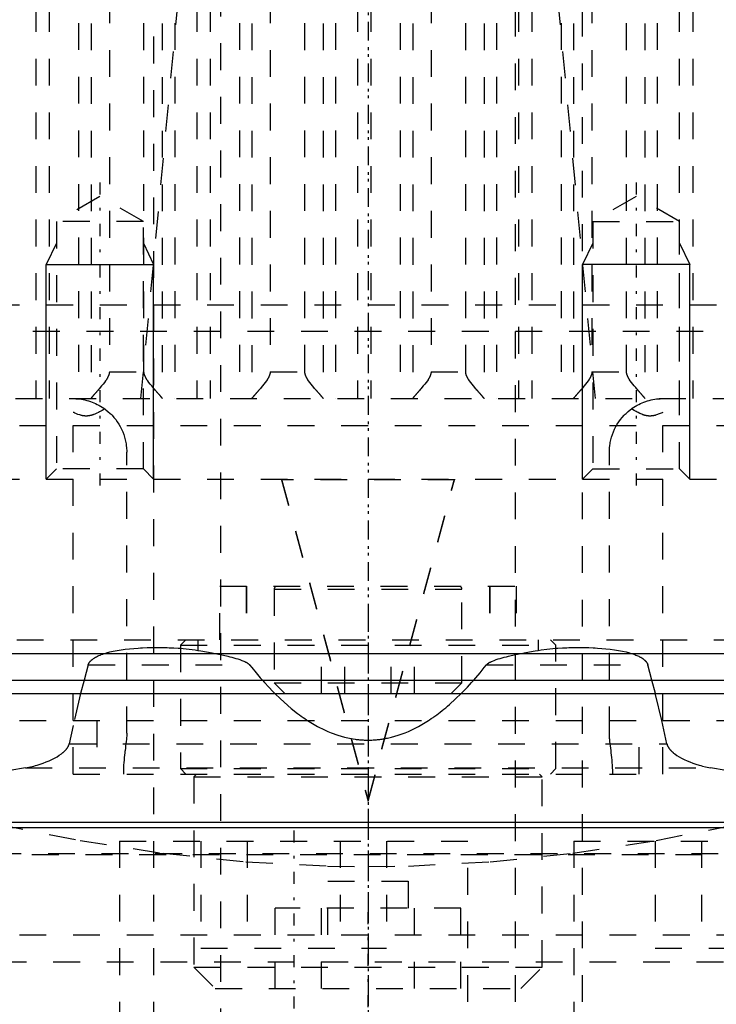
# Model space of a CAD drawing. Extents: x -100 to 100, y -58 to 429.
# Tile 4 of 12: x -13 to 13, y 14 to 51. Entities that reach past the tile are written whole.
import ezdxf

# ---------------------------------------------------------------- set-up
doc = ezdxf.new("R2010")
doc.units = 0
doc.linetypes.add('CENTER', pattern=[1.5, 0.45, -0.5, 0.05, -0.5])
doc.linetypes.add('DASHED', pattern=[2, 1, -1])
for name, color, linetype in [('AM_0', 7, 'CONTINUOUS'), ('AM_10', 7, 'CONTINUOUS'), ('AM_3', 7, 'DASHED'), ('AM_7', 7, 'CENTER')]:
    doc.layers.add(name, color=color, linetype=linetype)

msp = doc.modelspace()

# ---------------------------------------------------------------- linework, layer by layer
at = {"layer": 'AM_0', "color": 7, "linetype": 'CONTINUOUS'}
for p, q in [((-95, 27), (95, 27)), ((-30, 26), (30, 26)), ((-16.758, 25.5), (16.758, 25.5)), ((-21.12, 20.7), (21.12, 20.7)), ((-21.12, 20.5), (21.12, 20.5))]:
    msp.add_line(p, q, dxfattribs=at)
at = {"layer": 'AM_10', "color": 7, "linetype": 'CONTINUOUS'}
for p, q in [((-11.621, 42.3), (-12, 41.5)), ((-8.379, 42.3), (-8, 41.5)), ((8.379, 42.3), (8, 41.5)), ((11.621, 42.3), (12, 41.5)), ((-12, 33.5), (-12, 41.5)), ((-12, 41.5), (-8, 41.5)), ((-8, 33.5), (-8, 41.5)), ((12, 41.5), (8, 41.5)), ((8, 33.5), (8, 41.5)), ((12, 33.5), (12, 41.5))]:
    msp.add_line(p, q, dxfattribs=at)
at = {"layer": 'AM_3', "color": 6, "linetype": 'DASHED'}
for p, q in [((-5.5, 287.75), (-5.5, -42)), ((5.5, -42), (5.5, 287.75)), ((-8, 278), (-8, -2)), ((8, -2), (8, 278)), ((-12.392, 83.174), (-12.392, 36.5)), ((-11.891, 83.174), (-11.891, 36.5)), ((-6.392, 83.174), (-6.392, 36.5)), ((-5.891, 83.174), (-5.891, 36.5)), ((-0.392, 83.174), (-0.392, 36.5)), ((0.109, 83.174), (0.109, 36.5)), ((5.608, 83.174), (5.608, 36.5)), ((6.109, 83.174), (6.109, 36.5)), ((11.608, 83.174), (11.608, 36.5)), ((12.109, 83.174), (12.109, 36.5)), ((-10.797, 82.503), (-10.797, 36.5)), ((-10.333, 82.49), (-10.333, 36.51)), ((-7.674, 82.49), (-7.674, 36.51)), ((-7.21, 82.503), (-7.21, 36.5)), ((-4.797, 82.503), (-4.797, 36.5)), ((-4.333, 82.49), (-4.333, 36.51)), ((-1.674, 82.49), (-1.674, 36.51)), ((-1.21, 82.503), (-1.21, 36.5)), ((1.203, 82.503), (1.203, 36.5)), ((1.667, 82.49), (1.667, 36.51)), ((4.326, 82.49), (4.326, 36.51)), ((4.79, 82.503), (4.79, 36.5)), ((7.203, 82.503), (7.203, 36.5)), ((7.667, 82.49), (7.667, 36.51)), ((10.326, 82.49), (10.326, 36.51)), ((10.79, 82.503), (10.79, 36.5)), ((-9.649, 81.5), (-9.649, 37.5)), ((-8.358, 37.5), (-8.358, 81.5)), ((-3.649, 81.5), (-3.649, 37.5)), ((-2.358, 37.5), (-2.358, 81.5)), ((2.351, 81.5), (2.351, 37.5)), ((3.642, 37.5), (3.642, 81.5)), ((8.351, 81.5), (8.351, 37.5)), ((9.642, 37.5), (9.642, 81.5)), ((-10, 44.036), (-11.621, 43.1)), ((-8.379, 43.1), (-10, 44.036)), ((10, 44.036), (8.379, 43.1)), ((11.621, 43.1), (10, 44.036)), ((-11.621, 43.1), (-11.621, 33.879)), ((-8.379, 43.1), (-11.621, 43.1)), ((-8.379, 33.879), (-8.379, 43.1)), ((8.379, 43.1), (8.379, 33.879)), ((8.379, 43.1), (11.621, 43.1)), ((11.621, 33.879), (11.621, 43.1)), ((-28, 40), (28, 40)), ((50.5, 39), (-50.5, 39)), ((-9.649, 37.5), (-8.358, 37.5)), ((-3.649, 37.5), (-2.358, 37.5)), ((2.351, 37.5), (3.642, 37.5)), ((8.351, 37.5), (9.642, 37.5)), ((-57.145, 36.5), (57.145, 36.5)), ((-11, 22.5), (-11, 35.987)), ((11, 22.5), (11, 35.987)), ((-43, 35.5), (43, 35.5)), ((-9, 24.02), (-9, 34.5)), ((9, 24.02), (9, 34.5)), ((-11.621, 33.879), (-12, 33.5)), ((-8.379, 33.879), (-11.621, 33.879)), ((-8, 33.5), (-8.379, 33.879)), ((8.379, 33.879), (8, 33.5)), ((8.379, 33.879), (11.621, 33.879)), ((12, 33.5), (11.621, 33.879)), ((-32, 33.5), (39.5, 33.5)), ((-3.225, 33.5), (-3.225, 33.474)), ((-3.225, 33.5), (0, 21.516)), ((3.225, 33.474), (-3.225, 33.474)), ((-3.225, 33.474), (0, 21.49)), ((0, 21.516), (3.225, 33.5)), ((0, 21.49), (3.225, 33.474)), ((3.225, 33.5), (3.225, 33.474)), ((-5.53, 27.5), (-5.53, 29.5)), ((-5.53, 29.5), (5.53, 29.5)), ((-4.54, 29.5), (-4.54, 27.5)), ((-4.53, 29.5), (-4.53, 27.5)), ((-3.5, 29.4), (-3.5, 25.9)), ((-3.5, 29.4), (3.5, 29.4)), ((3.5, 25.9), (3.5, 29.4)), ((4.53, 29.5), (4.53, 27.5)), ((4.54, 29.5), (4.54, 27.5)), ((5.53, 29.5), (5.53, 27.5)), ((-33.1, 27.5), (33.1, 27.5)), ((-6.8, 27.5), (-7, 27.3)), ((-7, 27.3), (-7, 22.7)), ((-7, 27.3), (7, 27.3)), ((-6.344, 27.5), (-6.344, 27.112)), ((-1.732, 25.5), (-1.732, 27.5)), ((-0.866, 25.5), (-0.866, 27.5)), ((0.866, 25.5), (0.866, 27.5)), ((1.732, 25.5), (1.732, 27.5)), ((6.344, 27.5), (6.344, 27.112)), ((7, 27.3), (6.8, 27.5)), ((7, 22.7), (7, 27.3)), ((-10.436, 26.57), (-10.591, 26.001)), ((-10.436, 26.57), (-4.416, 26.57)), ((4.416, 26.57), (10.436, 26.57)), ((10.591, 26.001), (10.436, 26.57)), ((-10.591, 26.001), (-10.72, 25.501)), ((-3.5, 25.9), (-3.1, 25.5)), ((-3.5, 25.9), (3.5, 25.9)), ((3.1, 25.5), (3.5, 25.9)), ((10.72, 25.501), (10.591, 26.001)), ((-10.72, 25.501), (-11, 24.31)), ((10.958, 24.499), (10.72, 25.501)), ((-41, 24.5), (41, 24.5)), ((-11, 24.31), (-11.147, 23.63)), ((-10.115, 24.5), (-10.115, 22.5)), ((10.115, 22.5), (10.115, 24.5)), ((11.147, 23.63), (10.958, 24.499)), ((-11.147, 23.63), (11.147, 23.63)), ((-12.777, 22.733), (12.777, 22.733)), ((-11, 22.5), (11, 22.5)), ((-7, 22.7), (-6.8, 22.5)), ((-7, 22.7), (7, 22.7)), ((-6.4, 22.5), (-6.5, 22.4)), ((-6.5, 22.4), (-6.5, 15.3)), ((-6.5, 22.4), (6.5, 22.4)), ((6.5, 22.4), (6.4, 22.5)), ((6.5, 15.3), (6.5, 22.4)), ((6.8, 22.5), (7, 22.7)), ((0, 21.516), (0, 21.49)), ((-9.274, 20), (-9.274, 12)), ((-9.274, 20), (3.726, 20)), ((-6.238, 20), (-6.238, 16)), ((-4.506, 20), (-4.506, 16)), ((-1.042, 20), (-1.042, 16)), ((0.69, 20), (0.69, 16)), ((3.726, 12), (3.726, 20)), ((7.672, 20), (7.672, 12)), ((7.672, 20), (20.672, 20)), ((10.708, 20), (10.708, 16)), ((12.44, 20), (12.44, 16)), ((-20.535, 19.5), (20.535, 19.5)), ((-17.937, 19.536), (17.937, 19.536)), ((-1.5, 18.5), (1.5, 18.5)), ((-1.5, 16.5), (-1.5, 18.5)), ((1.5, 18.5), (1.5, 16.5)), ((-3.464, 14.5), (-3.464, 17.5)), ((3.464, 17.5), (-3.464, 17.5)), ((-1.732, 14.5), (-1.732, 17.5)), ((1.732, 14.5), (1.732, 17.5)), ((3.464, 14.5), (3.464, 17.5)), ((-43, 16.5), (43, 16.5)), ((-6.238, 16), (0.69, 16)), ((10.708, 16), (17.636, 16)), ((-21.744, 15.5), (21.744, 15.5)), ((-6.5, 15.3), (-5.7, 14.5)), ((-6.5, 15.3), (6.5, 15.3)), ((5.7, 14.5), (6.5, 15.3)), ((-5.7, 14.5), (5.7, 14.5))]:
    msp.add_line(p, q, dxfattribs=at)
for points in [[(-7.084, 51.437, 0), (-8.483, 36.5, 0)], [(8.483, 36.5, 0), (7.084, 51.437, 0)], [(-9.649, 37.5, 0), (-9.649, 37.492, 0), (-9.65, 37.478, 0), (-9.651, 37.463, 0), (-9.652, 37.456, 0), (-9.653, 37.449, 0), (-9.656, 37.435, 0), (-9.658, 37.422, 0), (-9.662, 37.408, 0), (-9.665, 37.395, 0), (-9.67, 37.383, 0), (-9.672, 37.376, 0), (-9.674, 37.37, 0), (-9.679, 37.357, 0), (-9.684, 37.345, 0), (-9.689, 37.333, 0), (-9.695, 37.321, 0), (-9.701, 37.309, 0), (-9.704, 37.303, 0), (-9.707, 37.297, 0), (-9.713, 37.285, 0), (-9.719, 37.274, 0), (-9.723, 37.268, 0), (-9.726, 37.262, 0), (-9.733, 37.25, 0), (-9.74, 37.239, 0), (-9.743, 37.233, 0), (-9.747, 37.228, 0), (-9.754, 37.216, 0), (-9.761, 37.205, 0), (-9.788, 37.166, 0), (-9.836, 37.1, 0), (-9.886, 37.035, 0), (-9.938, 36.972, 0), (-9.99, 36.91, 0), (-10.015, 36.881, 0), (-10.04, 36.851, 0), (-10.069, 36.818, 0), (-10.077, 36.809, 0), (-10.085, 36.799, 0), (-10.089, 36.795, 0), (-10.093, 36.79, 0), (-10.101, 36.781, 0), (-10.109, 36.772, 0), (-10.117, 36.763, 0), (-10.124, 36.754, 0), (-10.132, 36.746, 0), (-10.136, 36.741, 0), (-10.14, 36.737, 0), (-10.147, 36.729, 0), (-10.154, 36.72, 0), (-10.162, 36.712, 0), (-10.169, 36.704, 0), (-10.176, 36.696, 0), (-10.179, 36.692, 0), (-10.183, 36.688, 0), (-10.19, 36.68, 0), (-10.196, 36.672, 0), (-10.203, 36.665, 0), (-10.21, 36.657, 0), (-10.216, 36.65, 0), (-10.219, 36.646, 0), (-10.223, 36.643, 0), (-10.229, 36.635, 0), (-10.235, 36.628, 0), (-10.241, 36.621, 0), (-10.247, 36.614, 0), (-10.253, 36.608, 0), (-10.256, 36.604, 0), (-10.258, 36.601, 0), (-10.264, 36.595, 0), (-10.269, 36.589, 0), (-10.272, 36.586, 0), (-10.275, 36.583, 0), (-10.28, 36.577, 0), (-10.284, 36.571, 0), (-10.287, 36.568, 0), (-10.289, 36.565, 0), (-10.294, 36.56, 0), (-10.298, 36.555, 0), (-10.302, 36.55, 0), (-10.306, 36.545, 0), (-10.309, 36.541, 0), (-10.311, 36.539, 0), (-10.313, 36.537, 0), (-10.316, 36.533, 0), (-10.319, 36.529, 0), (-10.322, 36.525, 0), (-10.325, 36.522, 0), (-10.327, 36.519, 0), (-10.328, 36.517, 0), (-10.329, 36.516, 0), (-10.331, 36.513, 0), (-10.332, 36.511, 0), (-10.333, 36.51, 0)], [(-7.674, 36.51, 0), (-7.675, 36.511, 0), (-7.676, 36.513, 0), (-7.678, 36.516, 0), (-7.679, 36.517, 0), (-7.68, 36.519, 0), (-7.682, 36.522, 0), (-7.685, 36.525, 0), (-7.688, 36.529, 0), (-7.691, 36.533, 0), (-7.694, 36.537, 0), (-7.696, 36.539, 0), (-7.698, 36.541, 0), (-7.701, 36.545, 0), (-7.705, 36.55, 0), (-7.709, 36.555, 0), (-7.713, 36.56, 0), (-7.718, 36.565, 0), (-7.72, 36.568, 0), (-7.723, 36.571, 0), (-7.727, 36.577, 0), (-7.732, 36.583, 0), (-7.735, 36.586, 0), (-7.738, 36.589, 0), (-7.743, 36.595, 0), (-7.749, 36.601, 0), (-7.751, 36.604, 0), (-7.754, 36.608, 0), (-7.76, 36.614, 0), (-7.766, 36.621, 0), (-7.772, 36.628, 0), (-7.778, 36.635, 0), (-7.784, 36.643, 0), (-7.788, 36.646, 0), (-7.791, 36.65, 0), (-7.797, 36.657, 0), (-7.804, 36.665, 0), (-7.811, 36.672, 0), (-7.817, 36.68, 0), (-7.824, 36.688, 0), (-7.828, 36.692, 0), (-7.831, 36.696, 0), (-7.838, 36.704, 0), (-7.845, 36.712, 0), (-7.853, 36.72, 0), (-7.86, 36.729, 0), (-7.867, 36.737, 0), (-7.871, 36.741, 0), (-7.875, 36.746, 0), (-7.883, 36.754, 0), (-7.89, 36.763, 0), (-7.898, 36.772, 0), (-7.906, 36.781, 0), (-7.914, 36.79, 0), (-7.918, 36.795, 0), (-7.922, 36.799, 0), (-7.93, 36.809, 0), (-7.938, 36.818, 0), (-7.967, 36.851, 0), (-7.992, 36.881, 0), (-8.017, 36.91, 0), (-8.069, 36.972, 0), (-8.121, 37.035, 0), (-8.171, 37.1, 0), (-8.219, 37.166, 0), (-8.246, 37.205, 0), (-8.253, 37.216, 0), (-8.26, 37.228, 0), (-8.264, 37.233, 0), (-8.267, 37.239, 0), (-8.274, 37.25, 0), (-8.281, 37.262, 0), (-8.284, 37.268, 0), (-8.288, 37.274, 0), (-8.294, 37.285, 0), (-8.3, 37.297, 0), (-8.303, 37.303, 0), (-8.306, 37.309, 0), (-8.312, 37.321, 0), (-8.318, 37.333, 0), (-8.323, 37.345, 0), (-8.328, 37.357, 0), (-8.333, 37.37, 0), (-8.335, 37.376, 0), (-8.337, 37.383, 0), (-8.342, 37.395, 0), (-8.345, 37.408, 0), (-8.349, 37.422, 0), (-8.351, 37.435, 0), (-8.354, 37.449, 0), (-8.355, 37.456, 0), (-8.356, 37.463, 0), (-8.357, 37.478, 0), (-8.358, 37.492, 0), (-8.358, 37.5, 0)], [(-3.649, 37.5, 0), (-3.649, 37.492, 0), (-3.65, 37.478, 0), (-3.651, 37.463, 0), (-3.652, 37.456, 0), (-3.653, 37.449, 0), (-3.656, 37.435, 0), (-3.658, 37.422, 0), (-3.662, 37.408, 0), (-3.665, 37.395, 0), (-3.67, 37.383, 0), (-3.672, 37.376, 0), (-3.674, 37.37, 0), (-3.679, 37.357, 0), (-3.684, 37.345, 0), (-3.689, 37.333, 0), (-3.695, 37.321, 0), (-3.701, 37.309, 0), (-3.704, 37.303, 0), (-3.707, 37.297, 0), (-3.713, 37.285, 0), (-3.719, 37.274, 0), (-3.723, 37.268, 0), (-3.726, 37.262, 0), (-3.733, 37.25, 0), (-3.74, 37.239, 0), (-3.743, 37.233, 0), (-3.747, 37.228, 0), (-3.754, 37.216, 0), (-3.761, 37.205, 0), (-3.788, 37.166, 0), (-3.836, 37.1, 0), (-3.886, 37.035, 0), (-3.938, 36.972, 0), (-3.99, 36.91, 0), (-4.015, 36.881, 0), (-4.04, 36.851, 0), (-4.069, 36.818, 0), (-4.077, 36.809, 0), (-4.085, 36.799, 0), (-4.089, 36.795, 0), (-4.093, 36.79, 0), (-4.101, 36.781, 0), (-4.109, 36.772, 0), (-4.117, 36.763, 0), (-4.124, 36.754, 0), (-4.132, 36.746, 0), (-4.136, 36.741, 0), (-4.14, 36.737, 0), (-4.147, 36.729, 0), (-4.154, 36.72, 0), (-4.162, 36.712, 0), (-4.169, 36.704, 0), (-4.176, 36.696, 0), (-4.179, 36.692, 0), (-4.183, 36.688, 0), (-4.19, 36.68, 0), (-4.196, 36.672, 0), (-4.203, 36.665, 0), (-4.21, 36.657, 0), (-4.216, 36.65, 0), (-4.219, 36.646, 0), (-4.223, 36.643, 0), (-4.229, 36.635, 0), (-4.235, 36.628, 0), (-4.241, 36.621, 0), (-4.247, 36.614, 0), (-4.253, 36.608, 0), (-4.256, 36.604, 0), (-4.258, 36.601, 0), (-4.264, 36.595, 0), (-4.269, 36.589, 0), (-4.272, 36.586, 0), (-4.275, 36.583, 0), (-4.28, 36.577, 0), (-4.284, 36.571, 0), (-4.287, 36.568, 0), (-4.289, 36.565, 0), (-4.294, 36.56, 0), (-4.298, 36.555, 0), (-4.302, 36.55, 0), (-4.306, 36.545, 0), (-4.309, 36.541, 0), (-4.311, 36.539, 0), (-4.313, 36.537, 0), (-4.316, 36.533, 0), (-4.319, 36.529, 0), (-4.322, 36.525, 0), (-4.325, 36.522, 0), (-4.327, 36.519, 0), (-4.328, 36.517, 0), (-4.329, 36.516, 0), (-4.331, 36.513, 0), (-4.332, 36.511, 0), (-4.333, 36.51, 0)], [(-1.674, 36.51, 0), (-1.675, 36.511, 0), (-1.676, 36.513, 0), (-1.678, 36.516, 0), (-1.679, 36.517, 0), (-1.68, 36.519, 0), (-1.682, 36.522, 0), (-1.685, 36.525, 0), (-1.688, 36.529, 0), (-1.691, 36.533, 0), (-1.694, 36.537, 0), (-1.696, 36.539, 0), (-1.698, 36.541, 0), (-1.701, 36.545, 0), (-1.705, 36.55, 0), (-1.709, 36.555, 0), (-1.713, 36.56, 0), (-1.718, 36.565, 0), (-1.72, 36.568, 0), (-1.723, 36.571, 0), (-1.727, 36.577, 0), (-1.732, 36.583, 0), (-1.735, 36.586, 0), (-1.738, 36.589, 0), (-1.743, 36.595, 0), (-1.749, 36.601, 0), (-1.751, 36.604, 0), (-1.754, 36.608, 0), (-1.76, 36.614, 0), (-1.766, 36.621, 0), (-1.772, 36.628, 0), (-1.778, 36.635, 0), (-1.784, 36.643, 0), (-1.788, 36.646, 0), (-1.791, 36.65, 0), (-1.797, 36.657, 0), (-1.804, 36.665, 0), (-1.811, 36.672, 0), (-1.817, 36.68, 0), (-1.824, 36.688, 0), (-1.828, 36.692, 0), (-1.831, 36.696, 0), (-1.838, 36.704, 0), (-1.845, 36.712, 0), (-1.853, 36.72, 0), (-1.86, 36.729, 0), (-1.867, 36.737, 0), (-1.871, 36.741, 0), (-1.875, 36.746, 0), (-1.883, 36.754, 0), (-1.89, 36.763, 0), (-1.898, 36.772, 0), (-1.906, 36.781, 0), (-1.914, 36.79, 0), (-1.918, 36.795, 0), (-1.922, 36.799, 0), (-1.93, 36.809, 0), (-1.938, 36.818, 0), (-1.967, 36.851, 0), (-1.992, 36.881, 0), (-2.017, 36.91, 0), (-2.069, 36.972, 0), (-2.121, 37.035, 0), (-2.171, 37.1, 0), (-2.219, 37.166, 0), (-2.246, 37.205, 0), (-2.253, 37.216, 0), (-2.26, 37.228, 0), (-2.264, 37.233, 0), (-2.267, 37.239, 0), (-2.274, 37.25, 0), (-2.281, 37.262, 0), (-2.284, 37.268, 0), (-2.288, 37.274, 0), (-2.294, 37.285, 0), (-2.3, 37.297, 0), (-2.303, 37.303, 0), (-2.306, 37.309, 0), (-2.312, 37.321, 0), (-2.318, 37.333, 0), (-2.323, 37.345, 0), (-2.328, 37.357, 0), (-2.333, 37.37, 0), (-2.335, 37.376, 0), (-2.337, 37.383, 0), (-2.342, 37.395, 0), (-2.345, 37.408, 0), (-2.349, 37.422, 0), (-2.351, 37.435, 0), (-2.354, 37.449, 0), (-2.355, 37.456, 0), (-2.356, 37.463, 0), (-2.357, 37.478, 0), (-2.358, 37.492, 0), (-2.358, 37.5, 0)], [(2.351, 37.5, 0), (2.351, 37.492, 0), (2.35, 37.478, 0), (2.349, 37.463, 0), (2.348, 37.456, 0), (2.347, 37.449, 0), (2.344, 37.435, 0), (2.342, 37.422, 0), (2.338, 37.408, 0), (2.335, 37.395, 0), (2.33, 37.383, 0), (2.328, 37.376, 0), (2.326, 37.37, 0), (2.321, 37.357, 0), (2.316, 37.345, 0), (2.311, 37.333, 0), (2.305, 37.321, 0), (2.299, 37.309, 0), (2.296, 37.303, 0), (2.293, 37.297, 0), (2.287, 37.285, 0), (2.281, 37.274, 0), (2.277, 37.268, 0), (2.274, 37.262, 0), (2.267, 37.25, 0), (2.26, 37.239, 0), (2.257, 37.233, 0), (2.253, 37.228, 0), (2.246, 37.216, 0), (2.239, 37.205, 0), (2.212, 37.166, 0), (2.164, 37.1, 0), (2.114, 37.035, 0), (2.062, 36.972, 0), (2.01, 36.91, 0), (1.985, 36.881, 0), (1.96, 36.851, 0), (1.931, 36.818, 0), (1.923, 36.809, 0), (1.915, 36.799, 0), (1.911, 36.795, 0), (1.907, 36.79, 0), (1.899, 36.781, 0), (1.891, 36.772, 0), (1.883, 36.763, 0), (1.876, 36.754, 0), (1.868, 36.746, 0), (1.864, 36.741, 0), (1.86, 36.737, 0), (1.853, 36.729, 0), (1.846, 36.72, 0), (1.838, 36.712, 0), (1.831, 36.704, 0), (1.824, 36.696, 0), (1.821, 36.692, 0), (1.817, 36.688, 0), (1.81, 36.68, 0), (1.804, 36.672, 0), (1.797, 36.665, 0), (1.79, 36.657, 0), (1.784, 36.65, 0), (1.781, 36.646, 0), (1.777, 36.643, 0), (1.771, 36.635, 0), (1.765, 36.628, 0), (1.759, 36.621, 0), (1.753, 36.614, 0), (1.747, 36.608, 0), (1.744, 36.604, 0), (1.742, 36.601, 0), (1.736, 36.595, 0), (1.731, 36.589, 0), (1.728, 36.586, 0), (1.725, 36.583, 0), (1.72, 36.577, 0), (1.716, 36.571, 0), (1.713, 36.568, 0), (1.711, 36.565, 0), (1.706, 36.56, 0), (1.702, 36.555, 0), (1.698, 36.55, 0), (1.694, 36.545, 0), (1.691, 36.541, 0), (1.689, 36.539, 0), (1.687, 36.537, 0), (1.684, 36.533, 0), (1.681, 36.529, 0), (1.678, 36.525, 0), (1.675, 36.522, 0), (1.673, 36.519, 0), (1.672, 36.517, 0), (1.671, 36.516, 0), (1.669, 36.513, 0), (1.668, 36.511, 0), (1.667, 36.51, 0)], [(4.326, 36.51, 0), (4.325, 36.511, 0), (4.324, 36.513, 0), (4.322, 36.516, 0), (4.321, 36.517, 0), (4.32, 36.519, 0), (4.318, 36.522, 0), (4.315, 36.525, 0), (4.312, 36.529, 0), (4.309, 36.533, 0), (4.306, 36.537, 0), (4.304, 36.539, 0), (4.302, 36.541, 0), (4.299, 36.545, 0), (4.295, 36.55, 0), (4.291, 36.555, 0), (4.287, 36.56, 0), (4.282, 36.565, 0), (4.28, 36.568, 0), (4.277, 36.571, 0), (4.273, 36.577, 0), (4.268, 36.583, 0), (4.265, 36.586, 0), (4.262, 36.589, 0), (4.257, 36.595, 0), (4.251, 36.601, 0), (4.249, 36.604, 0), (4.246, 36.608, 0), (4.24, 36.614, 0), (4.234, 36.621, 0), (4.228, 36.628, 0), (4.222, 36.635, 0), (4.216, 36.643, 0), (4.212, 36.646, 0), (4.209, 36.65, 0), (4.203, 36.657, 0), (4.196, 36.665, 0), (4.189, 36.672, 0), (4.183, 36.68, 0), (4.176, 36.688, 0), (4.172, 36.692, 0), (4.169, 36.696, 0), (4.162, 36.704, 0), (4.155, 36.712, 0), (4.147, 36.72, 0), (4.14, 36.729, 0), (4.133, 36.737, 0), (4.129, 36.741, 0), (4.125, 36.746, 0), (4.117, 36.754, 0), (4.11, 36.763, 0), (4.102, 36.772, 0), (4.094, 36.781, 0), (4.086, 36.79, 0), (4.082, 36.795, 0), (4.078, 36.799, 0), (4.07, 36.809, 0), (4.062, 36.818, 0), (4.033, 36.851, 0), (4.008, 36.881, 0), (3.983, 36.91, 0), (3.931, 36.972, 0), (3.879, 37.035, 0), (3.829, 37.1, 0), (3.781, 37.166, 0), (3.754, 37.205, 0), (3.747, 37.216, 0), (3.74, 37.228, 0), (3.736, 37.233, 0), (3.733, 37.239, 0), (3.726, 37.25, 0), (3.719, 37.262, 0), (3.716, 37.268, 0), (3.712, 37.274, 0), (3.706, 37.285, 0), (3.7, 37.297, 0), (3.697, 37.303, 0), (3.694, 37.309, 0), (3.688, 37.321, 0), (3.682, 37.333, 0), (3.677, 37.345, 0), (3.672, 37.357, 0), (3.667, 37.37, 0), (3.665, 37.376, 0), (3.663, 37.383, 0), (3.658, 37.395, 0), (3.655, 37.408, 0), (3.651, 37.422, 0), (3.649, 37.435, 0), (3.646, 37.449, 0), (3.645, 37.456, 0), (3.644, 37.463, 0), (3.643, 37.478, 0), (3.642, 37.492, 0), (3.642, 37.5, 0)], [(8.351, 37.5, 0), (8.351, 37.492, 0), (8.35, 37.478, 0), (8.349, 37.463, 0), (8.348, 37.456, 0), (8.347, 37.449, 0), (8.344, 37.435, 0), (8.342, 37.422, 0), (8.338, 37.408, 0), (8.335, 37.395, 0), (8.33, 37.383, 0), (8.328, 37.376, 0), (8.326, 37.37, 0), (8.321, 37.357, 0), (8.316, 37.345, 0), (8.311, 37.333, 0), (8.305, 37.321, 0), (8.299, 37.309, 0), (8.296, 37.303, 0), (8.293, 37.297, 0), (8.287, 37.285, 0), (8.281, 37.274, 0), (8.277, 37.268, 0), (8.274, 37.262, 0), (8.267, 37.25, 0), (8.26, 37.239, 0), (8.257, 37.233, 0), (8.253, 37.228, 0), (8.246, 37.216, 0), (8.239, 37.205, 0), (8.212, 37.166, 0), (8.164, 37.1, 0), (8.114, 37.035, 0), (8.062, 36.972, 0), (8.01, 36.91, 0), (7.985, 36.881, 0), (7.96, 36.851, 0), (7.931, 36.818, 0), (7.923, 36.809, 0), (7.915, 36.799, 0), (7.911, 36.795, 0), (7.907, 36.79, 0), (7.899, 36.781, 0), (7.891, 36.772, 0), (7.883, 36.763, 0), (7.876, 36.754, 0), (7.868, 36.746, 0), (7.864, 36.741, 0), (7.86, 36.737, 0), (7.853, 36.729, 0), (7.846, 36.72, 0), (7.838, 36.712, 0), (7.831, 36.704, 0), (7.824, 36.696, 0), (7.821, 36.692, 0), (7.817, 36.688, 0), (7.81, 36.68, 0), (7.804, 36.672, 0), (7.797, 36.665, 0), (7.79, 36.657, 0), (7.784, 36.65, 0), (7.781, 36.646, 0), (7.777, 36.643, 0), (7.771, 36.635, 0), (7.765, 36.628, 0), (7.759, 36.621, 0), (7.753, 36.614, 0), (7.747, 36.608, 0), (7.744, 36.604, 0), (7.742, 36.601, 0), (7.736, 36.595, 0), (7.731, 36.589, 0), (7.728, 36.586, 0), (7.725, 36.583, 0), (7.72, 36.577, 0), (7.716, 36.571, 0), (7.713, 36.568, 0), (7.711, 36.565, 0), (7.706, 36.56, 0), (7.702, 36.555, 0), (7.698, 36.55, 0), (7.694, 36.545, 0), (7.691, 36.541, 0), (7.689, 36.539, 0), (7.687, 36.537, 0), (7.684, 36.533, 0), (7.681, 36.529, 0), (7.678, 36.525, 0), (7.675, 36.522, 0), (7.673, 36.519, 0), (7.672, 36.517, 0), (7.671, 36.516, 0), (7.669, 36.513, 0), (7.668, 36.511, 0), (7.667, 36.51, 0)], [(10.326, 36.51, 0), (10.325, 36.511, 0), (10.324, 36.513, 0), (10.322, 36.516, 0), (10.321, 36.517, 0), (10.32, 36.519, 0), (10.318, 36.522, 0), (10.315, 36.525, 0), (10.312, 36.529, 0), (10.309, 36.533, 0), (10.306, 36.537, 0), (10.304, 36.539, 0), (10.302, 36.541, 0), (10.299, 36.545, 0), (10.295, 36.55, 0), (10.291, 36.555, 0), (10.287, 36.56, 0), (10.282, 36.565, 0), (10.28, 36.568, 0), (10.277, 36.571, 0), (10.273, 36.577, 0), (10.268, 36.583, 0), (10.265, 36.586, 0), (10.262, 36.589, 0), (10.257, 36.595, 0), (10.251, 36.601, 0), (10.249, 36.604, 0), (10.246, 36.608, 0), (10.24, 36.614, 0), (10.234, 36.621, 0), (10.228, 36.628, 0), (10.222, 36.635, 0), (10.216, 36.643, 0), (10.212, 36.646, 0), (10.209, 36.65, 0), (10.203, 36.657, 0), (10.196, 36.665, 0), (10.189, 36.672, 0), (10.183, 36.68, 0), (10.176, 36.688, 0), (10.172, 36.692, 0), (10.169, 36.696, 0), (10.162, 36.704, 0), (10.155, 36.712, 0), (10.147, 36.72, 0), (10.14, 36.729, 0), (10.133, 36.737, 0), (10.129, 36.741, 0), (10.125, 36.746, 0), (10.117, 36.754, 0), (10.11, 36.763, 0), (10.102, 36.772, 0), (10.094, 36.781, 0), (10.086, 36.79, 0), (10.082, 36.795, 0), (10.078, 36.799, 0), (10.07, 36.809, 0), (10.062, 36.818, 0), (10.033, 36.851, 0), (10.008, 36.881, 0), (9.983, 36.91, 0), (9.931, 36.972, 0), (9.879, 37.035, 0), (9.829, 37.1, 0), (9.781, 37.166, 0), (9.754, 37.205, 0), (9.747, 37.216, 0), (9.74, 37.228, 0), (9.736, 37.233, 0), (9.733, 37.239, 0), (9.726, 37.25, 0), (9.719, 37.262, 0), (9.716, 37.268, 0), (9.712, 37.274, 0), (9.706, 37.285, 0), (9.7, 37.297, 0), (9.697, 37.303, 0), (9.694, 37.309, 0), (9.688, 37.321, 0), (9.682, 37.333, 0), (9.677, 37.345, 0), (9.672, 37.357, 0), (9.667, 37.37, 0), (9.665, 37.376, 0), (9.663, 37.383, 0), (9.658, 37.395, 0), (9.655, 37.408, 0), (9.651, 37.422, 0), (9.649, 37.435, 0), (9.646, 37.449, 0), (9.645, 37.456, 0), (9.644, 37.463, 0), (9.643, 37.478, 0), (9.642, 37.492, 0), (9.642, 37.5, 0)], [(-11, 36.5, 0), (-10.966, 36.5, 0), (-10.897, 36.497, 0), (-10.829, 36.493, 0), (-10.795, 36.489, 0), (-10.761, 36.486, 0), (-10.693, 36.476, 0), (-10.625, 36.465, 0), (-10.558, 36.45, 0), (-10.491, 36.434, 0), (-10.424, 36.415, 0), (-10.391, 36.405, 0), (-10.358, 36.394, 0), (-10.292, 36.371, 0), (-10.227, 36.345, 0), (-10.163, 36.316, 0), (-10.099, 36.286, 0), (-10.036, 36.252, 0), (-10.005, 36.235, 0), (-9.974, 36.217, 0), (-9.913, 36.179, 0), (-9.854, 36.139, 0), (-9.824, 36.118, 0)], [(-10.333, 36.51, 0), (-10.335, 36.507, 0), (-10.339, 36.502, 0), (-10.343, 36.5, 0), (-10.345, 36.5, 0)], [(-7.662, 36.5, 0), (-7.664, 36.5, 0), (-7.668, 36.502, 0), (-7.672, 36.507, 0), (-7.674, 36.51, 0)], [(-4.333, 36.51, 0), (-4.335, 36.507, 0), (-4.339, 36.502, 0), (-4.343, 36.5, 0), (-4.345, 36.5, 0)], [(-1.662, 36.5, 0), (-1.664, 36.5, 0), (-1.668, 36.502, 0), (-1.672, 36.507, 0), (-1.674, 36.51, 0)], [(1.667, 36.51, 0), (1.665, 36.507, 0), (1.661, 36.502, 0), (1.657, 36.5, 0), (1.655, 36.5, 0)], [(4.338, 36.5, 0), (4.336, 36.5, 0), (4.332, 36.502, 0), (4.328, 36.507, 0), (4.326, 36.51, 0)], [(7.667, 36.51, 0), (7.665, 36.507, 0), (7.661, 36.502, 0), (7.657, 36.5, 0), (7.655, 36.5, 0)], [(9.824, 36.118, 0), (9.854, 36.139, 0), (9.913, 36.179, 0), (9.974, 36.217, 0), (10.005, 36.235, 0), (10.036, 36.252, 0), (10.099, 36.286, 0), (10.163, 36.316, 0), (10.227, 36.345, 0), (10.292, 36.371, 0), (10.358, 36.394, 0), (10.391, 36.405, 0), (10.424, 36.415, 0), (10.491, 36.434, 0), (10.558, 36.45, 0), (10.625, 36.465, 0), (10.693, 36.476, 0), (10.761, 36.486, 0), (10.795, 36.489, 0), (10.829, 36.493, 0), (10.897, 36.497, 0), (10.966, 36.5, 0), (11, 36.5, 0)], [(10.338, 36.5, 0), (10.336, 36.5, 0), (10.332, 36.502, 0), (10.328, 36.507, 0), (10.326, 36.51, 0)], [(-9.824, 36.118, 0), (-9.857, 36.098, 0), (-9.921, 36.06, 0), (-9.986, 36.023, 0), (-10.018, 36.005, 0), (-10.051, 35.988, 0), (-10.118, 35.954, 0), (-10.188, 35.923, 0), (-10.229, 35.906, 0), (-10.242, 35.902, 0), (-10.254, 35.898, 0), (-10.26, 35.896, 0), (-10.266, 35.893, 0), (-10.278, 35.889, 0), (-10.29, 35.886, 0), (-10.302, 35.882, 0), (-10.315, 35.878, 0), (-10.327, 35.875, 0), (-10.333, 35.873, 0), (-10.339, 35.872, 0), (-10.351, 35.869, 0), (-10.364, 35.866, 0), (-10.376, 35.864, 0), (-10.388, 35.861, 0), (-10.4, 35.859, 0), (-10.406, 35.858, 0), (-10.412, 35.857, 0), (-10.424, 35.856, 0), (-10.436, 35.854, 0), (-10.441, 35.854, 0), (-10.447, 35.853, 0), (-10.459, 35.852, 0), (-10.471, 35.851, 0), (-10.477, 35.851, 0), (-10.483, 35.85, 0), (-10.495, 35.85, 0), (-10.506, 35.85, 0), (-10.518, 35.85, 0), (-10.53, 35.85, 0), (-10.542, 35.85, 0), (-10.547, 35.851, 0), (-10.553, 35.851, 0), (-10.565, 35.852, 0), (-10.577, 35.853, 0), (-10.589, 35.854, 0), (-10.601, 35.856, 0), (-10.612, 35.857, 0), (-10.618, 35.858, 0), (-10.624, 35.859, 0), (-10.636, 35.861, 0), (-10.648, 35.863, 0), (-10.659, 35.865, 0), (-10.671, 35.868, 0), (-10.682, 35.87, 0), (-10.688, 35.872, 0), (-10.694, 35.873, 0), (-10.705, 35.876, 0), (-10.716, 35.879, 0), (-10.755, 35.89, 0), (-10.819, 35.911, 0), (-10.849, 35.923, 0), (-10.878, 35.934, 0), (-10.932, 35.956, 0), (-10.979, 35.977, 0), (-11, 35.987, 0)], [(-9.824, 36.118, 0), (-9.782, 36.087, 0), (-9.701, 36.021, 0), (-9.623, 35.951, 0), (-9.586, 35.914, 0), (-9.549, 35.877, 0), (-9.479, 35.799, 0), (-9.413, 35.717, 0), (-9.352, 35.633, 0), (-9.295, 35.545, 0), (-9.242, 35.454, 0), (-9.218, 35.408, 0), (-9.195, 35.361, 0), (-9.152, 35.265, 0), (-9.115, 35.167, 0), (-9.082, 35.068, 0), (-9.055, 34.967, 0), (-9.033, 34.864, 0), (-9.025, 34.813, 0), (-9.017, 34.761, 0), (-9.006, 34.657, 0), (-9.001, 34.552, 0), (-9, 34.5, 0)], [(9, 34.5, 0), (9.001, 34.552, 0), (9.006, 34.657, 0), (9.017, 34.761, 0), (9.025, 34.813, 0), (9.033, 34.864, 0), (9.055, 34.967, 0), (9.082, 35.068, 0), (9.115, 35.167, 0), (9.152, 35.265, 0), (9.195, 35.361, 0), (9.218, 35.408, 0), (9.242, 35.454, 0), (9.295, 35.545, 0), (9.352, 35.633, 0), (9.413, 35.717, 0), (9.479, 35.799, 0), (9.549, 35.877, 0), (9.586, 35.914, 0), (9.623, 35.951, 0), (9.701, 36.021, 0), (9.782, 36.087, 0), (9.824, 36.118, 0)], [(11, 35.987, 0), (10.966, 35.971, 0), (10.897, 35.942, 0), (10.827, 35.915, 0), (10.792, 35.902, 0), (10.757, 35.891, 0), (10.718, 35.879, 0), (10.707, 35.876, 0), (10.696, 35.874, 0), (10.691, 35.872, 0), (10.686, 35.871, 0), (10.675, 35.869, 0), (10.664, 35.866, 0), (10.654, 35.864, 0), (10.644, 35.862, 0), (10.634, 35.861, 0), (10.629, 35.86, 0), (10.624, 35.859, 0), (10.614, 35.857, 0), (10.604, 35.856, 0), (10.594, 35.855, 0), (10.585, 35.854, 0), (10.575, 35.853, 0), (10.57, 35.852, 0), (10.566, 35.852, 0), (10.556, 35.851, 0), (10.547, 35.851, 0), (10.538, 35.85, 0), (10.529, 35.85, 0), (10.519, 35.85, 0), (10.515, 35.85, 0), (10.51, 35.85, 0), (10.501, 35.85, 0), (10.492, 35.85, 0), (10.482, 35.85, 0), (10.473, 35.851, 0), (10.463, 35.852, 0), (10.459, 35.852, 0), (10.454, 35.852, 0), (10.444, 35.853, 0), (10.435, 35.854, 0), (10.43, 35.855, 0), (10.425, 35.855, 0), (10.415, 35.857, 0), (10.405, 35.858, 0), (10.401, 35.859, 0), (10.396, 35.86, 0), (10.386, 35.862, 0), (10.376, 35.864, 0), (10.366, 35.866, 0), (10.355, 35.868, 0), (10.345, 35.87, 0), (10.34, 35.872, 0), (10.335, 35.873, 0), (10.324, 35.876, 0), (10.314, 35.878, 0), (10.303, 35.882, 0), (10.293, 35.885, 0), (10.282, 35.888, 0), (10.277, 35.89, 0), (10.271, 35.892, 0), (10.26, 35.895, 0), (10.249, 35.899, 0), (10.21, 35.914, 0), (10.142, 35.943, 0), (10.072, 35.977, 0), (10.037, 35.995, 0), (10.002, 36.014, 0), (9.931, 36.054, 0), (9.86, 36.096, 0), (9.824, 36.118, 0)], [(-9.819, 27, 0), (-9.76, 27.018, 0), (-9.636, 27.051, 0), (-9.503, 27.081, 0), (-9.433, 27.095, 0), (-9.361, 27.108, 0), (-9.211, 27.132, 0), (-9.054, 27.154, 0), (-8.895, 27.171, 0), (-8.734, 27.186, 0), (-8.571, 27.198, 0), (-8.49, 27.203, 0), (-8.408, 27.207, 0), (-8.244, 27.213, 0), (-8.08, 27.218, 0), (-7.915, 27.219, 0), (-7.749, 27.219, 0), (-7.582, 27.216, 0), (-7.499, 27.214, 0), (-7.416, 27.211, 0), (-7.249, 27.204, 0), (-7.083, 27.194, 0), (-7, 27.188, 0)], [(-7, 27.188, 0), (-6.89, 27.179, 0), (-6.67, 27.157, 0), (-6.452, 27.129, 0), (-6.344, 27.112, 0)], [(6.344, 27.112, 0), (6.452, 27.129, 0), (6.67, 27.157, 0), (6.89, 27.179, 0), (7, 27.188, 0)], [(7, 27.188, 0), (7.083, 27.194, 0), (7.248, 27.204, 0), (7.412, 27.211, 0), (7.494, 27.214, 0), (7.576, 27.216, 0), (7.741, 27.219, 0), (7.905, 27.22, 0), (8.069, 27.218, 0), (8.232, 27.214, 0), (8.393, 27.208, 0), (8.474, 27.203, 0), (8.554, 27.199, 0), (8.715, 27.187, 0), (8.875, 27.173, 0), (9.033, 27.156, 0), (9.19, 27.135, 0), (9.343, 27.111, 0), (9.419, 27.098, 0), (9.491, 27.083, 0), (9.63, 27.052, 0), (9.758, 27.018, 0), (9.819, 27, 0)], [(-10.436, 26.57, 0), (-10.435, 26.573, 0), (-10.434, 26.579, 0), (-10.432, 26.585, 0), (-10.43, 26.588, 0), (-10.429, 26.591, 0), (-10.427, 26.597, 0), (-10.425, 26.603, 0), (-10.422, 26.608, 0), (-10.42, 26.614, 0), (-10.417, 26.62, 0), (-10.415, 26.623, 0), (-10.414, 26.626, 0), (-10.411, 26.631, 0), (-10.408, 26.637, 0), (-10.405, 26.642, 0), (-10.401, 26.648, 0), (-10.398, 26.653, 0), (-10.396, 26.656, 0), (-10.395, 26.658, 0), (-10.391, 26.663, 0), (-10.388, 26.668, 0), (-10.386, 26.671, 0), (-10.384, 26.674, 0), (-10.38, 26.679, 0), (-10.376, 26.684, 0), (-10.374, 26.686, 0), (-10.372, 26.689, 0), (-10.368, 26.693, 0), (-10.364, 26.698, 0), (-10.36, 26.703, 0), (-10.356, 26.708, 0), (-10.352, 26.712, 0), (-10.35, 26.715, 0), (-10.348, 26.717, 0), (-10.343, 26.722, 0), (-10.339, 26.726, 0), (-10.323, 26.742, 0), (-10.295, 26.766, 0), (-10.266, 26.789, 0), (-10.235, 26.812, 0), (-10.219, 26.823, 0), (-10.201, 26.834, 0), (-10.166, 26.855, 0), (-10.127, 26.876, 0), (-10.086, 26.897, 0), (-10.043, 26.917, 0), (-9.997, 26.936, 0), (-9.973, 26.946, 0), (-9.949, 26.955, 0), (-9.898, 26.974, 0), (-9.846, 26.991, 0), (-9.819, 27, 0)], [(-6.344, 27.112, 0), (-6.238, 27.095, 0), (-6.027, 27.058, 0), (-5.82, 27.02, 0), (-5.717, 27, 0)], [(-5.717, 27, 0), (-5.501, 26.956, 0), (-5.236, 26.895, 0), (-5.159, 26.876, 0), (-5.082, 26.856, 0), (-5.043, 26.846, 0), (-5.005, 26.835, 0), (-4.929, 26.813, 0), (-4.854, 26.79, 0), (-4.78, 26.765, 0), (-4.708, 26.739, 0), (-4.638, 26.711, 0), (-4.604, 26.696, 0), (-4.598, 26.693, 0), (-4.587, 26.688, 0), (-4.576, 26.682, 0), (-4.571, 26.68, 0), (-4.565, 26.677, 0), (-4.554, 26.671, 0), (-4.544, 26.666, 0), (-4.533, 26.66, 0), (-4.522, 26.654, 0), (-4.511, 26.647, 0), (-4.506, 26.644, 0), (-4.5, 26.64, 0), (-4.489, 26.633, 0), (-4.478, 26.626, 0), (-4.468, 26.618, 0), (-4.457, 26.61, 0), (-4.447, 26.601, 0), (-4.442, 26.597, 0), (-4.438, 26.593, 0), (-4.429, 26.584, 0), (-4.42, 26.574, 0), (-4.416, 26.57, 0)], [(4.416, 26.57, 0), (4.42, 26.574, 0), (4.429, 26.584, 0), (4.438, 26.593, 0), (4.442, 26.597, 0), (4.447, 26.601, 0), (4.457, 26.61, 0), (4.468, 26.618, 0), (4.478, 26.626, 0), (4.489, 26.633, 0), (4.5, 26.64, 0), (4.506, 26.644, 0), (4.511, 26.647, 0), (4.522, 26.654, 0), (4.533, 26.66, 0), (4.544, 26.666, 0), (4.554, 26.671, 0), (4.565, 26.677, 0), (4.571, 26.68, 0), (4.576, 26.682, 0), (4.587, 26.688, 0), (4.598, 26.693, 0), (4.604, 26.696, 0), (4.638, 26.711, 0), (4.708, 26.739, 0), (4.78, 26.765, 0), (4.854, 26.79, 0), (4.929, 26.813, 0), (5.005, 26.835, 0), (5.043, 26.846, 0), (5.082, 26.856, 0), (5.159, 26.876, 0), (5.236, 26.895, 0), (5.501, 26.956, 0), (5.717, 27, 0)], [(5.717, 27, 0), (5.82, 27.02, 0), (6.027, 27.058, 0), (6.238, 27.095, 0), (6.344, 27.112, 0)], [(9.819, 27, 0), (9.839, 26.993, 0), (9.879, 26.98, 0), (9.918, 26.967, 0), (9.937, 26.96, 0), (9.956, 26.952, 0), (9.992, 26.938, 0), (10.027, 26.923, 0), (10.061, 26.908, 0), (10.095, 26.892, 0), (10.131, 26.874, 0), (10.15, 26.864, 0), (10.169, 26.853, 0), (10.207, 26.83, 0), (10.245, 26.804, 0), (10.283, 26.776, 0), (10.304, 26.759, 0), (10.31, 26.754, 0), (10.316, 26.749, 0), (10.318, 26.746, 0), (10.321, 26.743, 0), (10.327, 26.738, 0), (10.333, 26.732, 0), (10.338, 26.727, 0), (10.344, 26.721, 0), (10.349, 26.716, 0), (10.352, 26.713, 0), (10.354, 26.71, 0), (10.36, 26.704, 0), (10.365, 26.698, 0), (10.367, 26.695, 0), (10.37, 26.692, 0), (10.375, 26.685, 0), (10.38, 26.679, 0), (10.382, 26.676, 0), (10.384, 26.673, 0), (10.389, 26.666, 0), (10.394, 26.66, 0), (10.398, 26.653, 0), (10.402, 26.646, 0), (10.406, 26.64, 0), (10.408, 26.636, 0), (10.41, 26.633, 0), (10.414, 26.626, 0), (10.418, 26.618, 0), (10.421, 26.611, 0), (10.424, 26.604, 0), (10.427, 26.596, 0), (10.429, 26.593, 0), (10.43, 26.589, 0), (10.433, 26.581, 0), (10.435, 26.573, 0), (10.436, 26.57, 0)], [(-4.416, 26.57, 0), (-4.337, 26.47, 0), (-4.178, 26.276, 0), (-4.02, 26.089, 0), (-3.941, 25.999, 0)], [(3.941, 25.999, 0), (4.02, 26.089, 0), (4.178, 26.276, 0), (4.337, 26.47, 0), (4.416, 26.57, 0)], [(-3.941, 25.999, 0), (-3.862, 25.911, 0), (-3.706, 25.741, 0), (-3.549, 25.578, 0), (-3.471, 25.499, 0)], [(3.471, 25.499, 0), (3.549, 25.578, 0), (3.706, 25.741, 0), (3.862, 25.911, 0), (3.941, 25.999, 0)], [(-3.471, 25.499, 0), (-3.268, 25.303, 0), (-2.864, 24.946, 0), (-2.628, 24.76, 0), (-2.561, 24.71, 0), (-2.493, 24.661, 0), (-2.46, 24.637, 0), (-2.426, 24.613, 0), (-2.359, 24.567, 0), (-2.291, 24.522, 0), (-2.258, 24.499, 0)], [(2.258, 24.499, 0), (2.291, 24.522, 0), (2.359, 24.567, 0), (2.426, 24.613, 0), (2.46, 24.637, 0), (2.493, 24.661, 0), (2.561, 24.71, 0), (2.628, 24.76, 0), (2.696, 24.811, 0), (2.763, 24.864, 0), (2.83, 24.918, 0), (2.864, 24.946, 0), (2.898, 24.974, 0), (2.965, 25.031, 0), (3.032, 25.089, 0), (3.268, 25.303, 0), (3.471, 25.499, 0)], [(-27.783, 24.893, 0), (-26.259, 24.325, 0), (-23.188, 23.251, 0), (-20.091, 22.269, 0), (-18.537, 21.817, 0), (-16.979, 21.393, 0), (-13.859, 20.639, 0), (-10.742, 20.019, 0), (-7.637, 19.546, 0), (-4.555, 19.228, 0), (-1.507, 19.07, 0), (0, 19.05, 0), (1.507, 19.07, 0), (4.555, 19.228, 0), (7.637, 19.546, 0), (10.742, 20.019, 0), (13.859, 20.639, 0), (16.979, 21.393, 0), (18.537, 21.817, 0), (20.091, 22.269, 0), (23.188, 23.251, 0), (26.259, 24.325, 0), (27.783, 24.893, 0)], [(-2.258, 24.499, 0), (-2.132, 24.42, 0), (-1.881, 24.275, 0), (-1.63, 24.148, 0), (-1.505, 24.092, 0), (-1.379, 24.04, 0), (-1.128, 23.949, 0), (-0.878, 23.877, 0), (-0.627, 23.822, 0), (-0.481, 23.799, 0), (-0.439, 23.793, 0), (-0.397, 23.788, 0), (-0.376, 23.786, 0), (-0.355, 23.784, 0), (-0.313, 23.78, 0), (-0.272, 23.776, 0), (-0.23, 23.773, 0), (-0.188, 23.771, 0), (-0.146, 23.769, 0), (-0.125, 23.768, 0), (-0.104, 23.767, 0), (-0.063, 23.766, 0), (-0.021, 23.766, 0), (0, 23.766, 0), (0.021, 23.766, 0), (0.063, 23.766, 0), (0.104, 23.767, 0), (0.125, 23.768, 0), (0.146, 23.769, 0), (0.188, 23.771, 0), (0.23, 23.773, 0), (0.272, 23.776, 0), (0.313, 23.78, 0), (0.355, 23.784, 0), (0.376, 23.786, 0), (0.397, 23.788, 0), (0.439, 23.793, 0), (0.481, 23.799, 0), (0.522, 23.805, 0), (0.564, 23.811, 0), (0.606, 23.819, 0), (0.627, 23.822, 0), (0.648, 23.826, 0), (0.69, 23.834, 0), (0.731, 23.843, 0), (0.878, 23.877, 0), (1.128, 23.949, 0), (1.379, 24.04, 0), (1.505, 24.092, 0), (1.63, 24.148, 0), (1.881, 24.275, 0), (2.132, 24.42, 0), (2.258, 24.499, 0)], [(-9, 24.02, 0), (-9, 23.989, 0), (-9.003, 23.923, 0), (-9.007, 23.854, 0), (-9.01, 23.819, 0), (-9.014, 23.782, 0), (-9.022, 23.707, 0), (-9.031, 23.629, 0), (-9.041, 23.548, 0), (-9.052, 23.465, 0), (-9.063, 23.379, 0), (-9.068, 23.335, 0), (-9.073, 23.291, 0), (-9.084, 23.202, 0), (-9.094, 23.111, 0), (-9.102, 23.018, 0), (-9.11, 22.925, 0), (-9.116, 22.831, 0), (-9.119, 22.783, 0), (-9.121, 22.736, 0), (-9.125, 22.641, 0), (-9.126, 22.547, 0), (-9.127, 22.5, 0)], [(9.127, 22.5, 0), (9.126, 22.547, 0), (9.125, 22.641, 0), (9.121, 22.736, 0), (9.119, 22.783, 0), (9.116, 22.831, 0), (9.11, 22.925, 0), (9.102, 23.018, 0), (9.094, 23.111, 0), (9.084, 23.202, 0), (9.073, 23.291, 0), (9.068, 23.335, 0), (9.063, 23.379, 0), (9.052, 23.465, 0), (9.041, 23.548, 0), (9.031, 23.629, 0), (9.022, 23.707, 0), (9.014, 23.782, 0), (9.01, 23.819, 0), (9.007, 23.854, 0), (9.003, 23.923, 0), (9, 23.989, 0), (9, 24.02, 0)], [(-12.777, 22.733, 0), (-12.715, 22.744, 0), (-12.591, 22.769, 0), (-12.468, 22.798, 0), (-12.408, 22.814, 0), (-12.347, 22.831, 0), (-12.228, 22.868, 0), (-12.113, 22.909, 0), (-12.001, 22.952, 0), (-11.893, 22.997, 0), (-11.79, 23.045, 0), (-11.741, 23.069, 0), (-11.693, 23.094, 0), (-11.602, 23.146, 0), (-11.516, 23.2, 0), (-11.436, 23.256, 0), (-11.393, 23.29, 0), (-11.381, 23.299, 0), (-11.369, 23.309, 0), (-11.363, 23.314, 0), (-11.358, 23.319, 0), (-11.347, 23.329, 0), (-11.336, 23.339, 0), (-11.325, 23.349, 0), (-11.315, 23.359, 0), (-11.305, 23.369, 0), (-11.3, 23.374, 0), (-11.295, 23.379, 0), (-11.285, 23.389, 0), (-11.276, 23.399, 0), (-11.271, 23.404, 0), (-11.266, 23.41, 0), (-11.257, 23.42, 0), (-11.248, 23.431, 0), (-11.244, 23.437, 0), (-11.239, 23.443, 0), (-11.231, 23.454, 0), (-11.222, 23.466, 0), (-11.214, 23.477, 0), (-11.206, 23.489, 0), (-11.199, 23.502, 0), (-11.195, 23.508, 0), (-11.192, 23.514, 0), (-11.185, 23.527, 0), (-11.178, 23.54, 0), (-11.172, 23.553, 0), (-11.167, 23.567, 0), (-11.161, 23.58, 0), (-11.159, 23.587, 0), (-11.157, 23.594, 0), (-11.152, 23.608, 0), (-11.149, 23.623, 0), (-11.147, 23.63, 0)], [(11.147, 23.63, 0), (11.149, 23.622, 0), (11.153, 23.608, 0), (11.157, 23.593, 0), (11.159, 23.586, 0), (11.162, 23.579, 0), (11.167, 23.565, 0), (11.173, 23.551, 0), (11.179, 23.538, 0), (11.186, 23.524, 0), (11.193, 23.511, 0), (11.197, 23.505, 0), (11.201, 23.498, 0), (11.209, 23.486, 0), (11.217, 23.473, 0), (11.225, 23.461, 0), (11.234, 23.449, 0), (11.243, 23.438, 0), (11.248, 23.432, 0), (11.252, 23.426, 0), (11.262, 23.415, 0), (11.271, 23.404, 0), (11.276, 23.398, 0), (11.281, 23.393, 0), (11.291, 23.382, 0), (11.301, 23.372, 0), (11.306, 23.367, 0), (11.311, 23.362, 0), (11.321, 23.352, 0), (11.332, 23.342, 0), (11.343, 23.332, 0), (11.353, 23.323, 0), (11.365, 23.313, 0), (11.37, 23.308, 0), (11.376, 23.303, 0), (11.387, 23.294, 0), (11.399, 23.284, 0), (11.442, 23.251, 0), (11.521, 23.196, 0), (11.606, 23.143, 0), (11.697, 23.092, 0), (11.745, 23.068, 0), (11.794, 23.043, 0), (11.897, 22.996, 0), (12.004, 22.95, 0), (12.116, 22.907, 0), (12.231, 22.867, 0), (12.35, 22.831, 0), (12.41, 22.814, 0), (12.47, 22.798, 0), (12.592, 22.769, 0), (12.716, 22.744, 0), (12.777, 22.733, 0)], [(-12.777, 22.733, 0), (-12.851, 22.722, 0), (-12.995, 22.697, 0), (-13.136, 22.672, 0), (-13.206, 22.66, 0), (-13.274, 22.647, 0), (-13.41, 22.62, 0), (-13.542, 22.593, 0), (-13.67, 22.565, 0), (-13.796, 22.537, 0), (-13.918, 22.508, 0), (-13.978, 22.493, 0), (-14.037, 22.478, 0), (-14.153, 22.448, 0), (-14.264, 22.417, 0), (-14.373, 22.386, 0), (-14.478, 22.354, 0), (-14.579, 22.322, 0), (-14.629, 22.305, 0), (-14.677, 22.289, 0), (-14.771, 22.255, 0), (-14.862, 22.221, 0), (-14.906, 22.204, 0)], [(14.906, 22.204, 0), (14.862, 22.221, 0), (14.771, 22.255, 0), (14.677, 22.289, 0), (14.629, 22.305, 0), (14.579, 22.322, 0), (14.478, 22.354, 0), (14.373, 22.386, 0), (14.264, 22.417, 0), (14.153, 22.448, 0), (14.037, 22.478, 0), (13.978, 22.493, 0), (13.918, 22.508, 0), (13.796, 22.537, 0), (13.67, 22.565, 0), (13.542, 22.593, 0), (13.41, 22.62, 0), (13.274, 22.647, 0), (13.206, 22.66, 0), (13.136, 22.672, 0), (12.995, 22.697, 0), (12.851, 22.722, 0), (12.777, 22.733, 0)]]:
    msp.add_polyline3d(points, dxfattribs=at)
for centre, start, end in [((-3.4, 29.4), 90, 180), ((3.4, 29.4), 0, 90)]:
    msp.add_arc(centre, 0.1, start, end, dxfattribs=at)
at = {"layer": 'AM_7', "color": 4, "linetype": 'CENTER'}
for p, q in [((0, 304.5), (0, -58.5)), ((0, 289.25), (0, -20)), ((-10, 44.563), (-10, 32.973)), ((10, 44.563), (10, 32.973)), ((0, 28.35), (0, -1.35)), ((-2.774, 20.4), (-2.774, 11.6)), ((0, -26.5), (0, 17.5))]:
    msp.add_line(p, q, dxfattribs=at)

doc.saveas('drawing.dxf')
